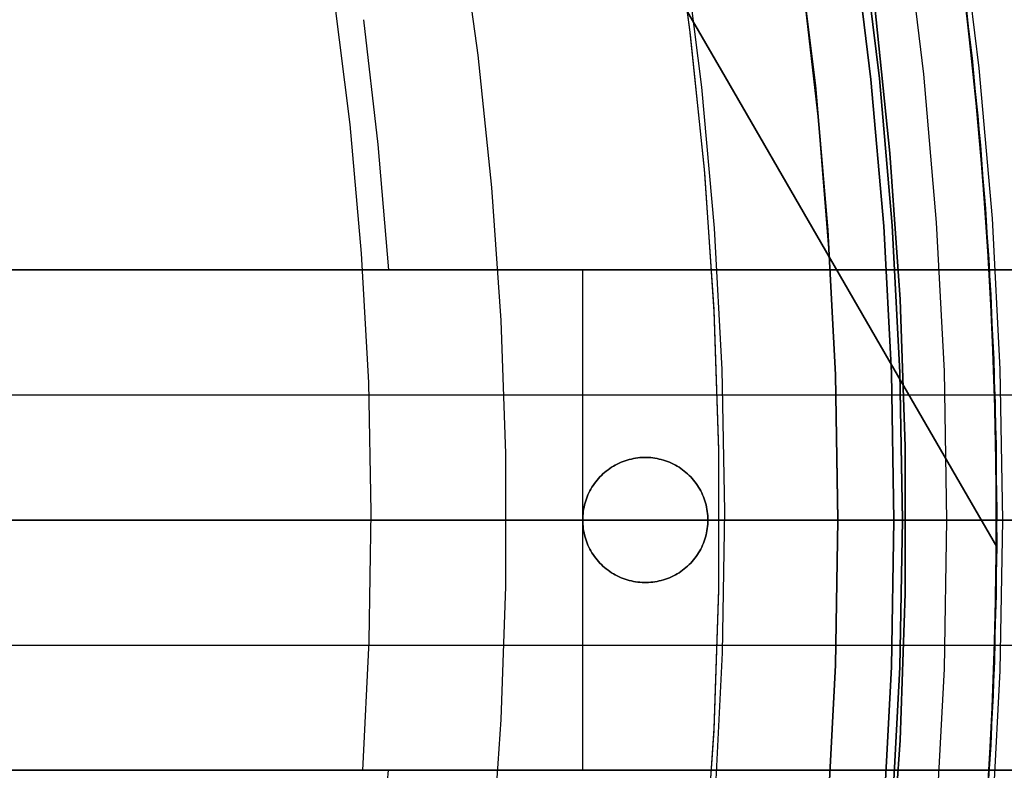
# Model space of a CAD drawing. Header units: millimetres. Extents: x -267 to 897, y -4167 to -3150.
# Tile 134 of 177: x 368 to 383, y -3521 to -3509. Entities that reach past the tile are written whole.
import ezdxf

# ---------------------------------------------------------------- set-up
doc = ezdxf.new("R2010")
doc.units = ezdxf.units.MM
doc.layers.add('1', color=7, linetype='Continuous')
doc.layers.add('BLANCO METALICO', color=7, linetype='Continuous', true_color=0xededed)

msp = doc.modelspace()

# ---------------------------------------------------------------- linework, layer by layer
at = {"layer": '1', "color": 250, "true_color": 0x111111}
for p, q in [((377.947, -3506.835, 81.1), (378.256, -3509.06, 81.1)), ((377.947, -3506.835, 81.1), (378.256, -3509.06, 81.1)), ((377.964, -3506.943, 81.1), (378.266, -3509.144, 81.1)), ((382.885, -3509.681, 51.002), (382.593, -3507.287, 51.002)), ((382.885, -3509.681, 51.002), (382.593, -3507.287, 51.002)), ((381.704, -3507.411, 50.483), (381.992, -3509.774, 50.483)), ((381.704, -3507.411, 50.483), (381.992, -3509.774, 50.483)), ((380.87, -3507.528, 49.019), (381.154, -3509.862, 49.019)), ((381.154, -3509.862, 49.019), (380.87, -3507.528, 49.019)), ((381.004, -3507.509, 65.792), (381.289, -3509.847, 65.792)), ((381.289, -3509.847, 65.792), (381.004, -3507.509, 65.792)), ((381.004, -3507.509, 65.792), (381.289, -3509.847, 65.792)), ((379.985, -3507.651, 48.502), (380.266, -3509.954, 48.502)), ((380.266, -3509.954, 48.502), (379.985, -3507.651, 48.502)), ((379.985, -3507.651, 48.502), (380.266, -3509.954, 48.502)), ((382.905, -3510.912, 67.3), (382.657, -3508.525, 67.3)), ((382.657, -3508.525, 76.8), (382.905, -3510.912, 76.8)), ((382.657, -3508.525, 72.05), (382.905, -3510.912, 72.05)), ((382.657, -3508.525, 76.8), (382.905, -3510.912, 76.8)), ((382.657, -3508.525, 67.3), (382.905, -3510.912, 67.3)), ((381.214, -3508.7, 78.12), (381.457, -3511.037, 78.12)), ((381.457, -3511.037, 76.8), (381.214, -3508.7, 76.8)), ((381.214, -3508.7, 78.12), (381.457, -3511.037, 78.12)), ((381.214, -3508.7, 77.46), (381.457, -3511.037, 77.46)), ((381.457, -3511.037, 76.8), (381.214, -3508.7, 76.8)), ((378.256, -3509.06, 81.1), (378.488, -3511.294, 81.1)), ((378.256, -3509.06, 81.1), (378.488, -3511.294, 81.1)), ((378.266, -3509.144, 81.1), (378.494, -3511.355, 81.1)), ((381.992, -3509.774, 50.483), (382.198, -3512.145, 50.483)), ((381.992, -3509.774, 50.483), (382.198, -3512.145, 50.483)), ((383.094, -3512.083, 51.002), (382.885, -3509.681, 51.002)), ((383.094, -3512.083, 51.002), (382.885, -3509.681, 51.002)), ((380.266, -3509.954, 48.502), (380.466, -3512.266, 48.502)), ((380.466, -3512.266, 48.502), (380.266, -3509.954, 48.502)), ((380.266, -3509.954, 48.502), (380.466, -3512.266, 48.502)), ((381.154, -3509.862, 49.019), (381.358, -3512.204, 49.019)), ((381.358, -3512.204, 49.019), (381.154, -3509.862, 49.019)), ((381.289, -3509.847, 65.792), (381.493, -3512.194, 65.792)), ((381.493, -3512.194, 65.792), (381.289, -3509.847, 65.792)), ((381.289, -3509.847, 65.792), (381.493, -3512.194, 65.792)), ((381.457, -3511.037, 78.12), (381.619, -3513.38, 78.12)), ((381.619, -3513.38, 76.8), (381.457, -3511.037, 76.8)), ((381.457, -3511.037, 78.12), (381.619, -3513.38, 78.12)), ((381.457, -3511.037, 77.46), (381.619, -3513.38, 77.46)), ((381.619, -3513.38, 76.8), (381.457, -3511.037, 76.8)), ((383.071, -3513.305, 67.3), (382.905, -3510.912, 67.3)), ((382.905, -3510.912, 76.8), (383.071, -3513.305, 76.8)), ((382.905, -3510.912, 72.05), (383.071, -3513.305, 72.05)), ((382.905, -3510.912, 76.8), (383.071, -3513.305, 76.8)), ((382.905, -3510.912, 67.3), (383.071, -3513.305, 67.3)), ((378.488, -3511.294, 81.1), (378.643, -3513.535, 81.1)), ((378.488, -3511.294, 81.1), (378.643, -3513.535, 81.1)), ((378.494, -3511.355, 81.1), (378.645, -3513.571, 81.1)), ((382.198, -3512.145, 50.483), (382.322, -3514.523, 50.483)), ((382.198, -3512.145, 50.483), (382.322, -3514.523, 50.483)), ((383.219, -3514.491, 51.002), (383.094, -3512.083, 51.002)), ((383.219, -3514.491, 51.002), (383.094, -3512.083, 51.002)), ((380.466, -3512.266, 48.502), (380.587, -3514.583, 48.502)), ((380.587, -3514.583, 48.502), (380.466, -3512.266, 48.502)), ((380.466, -3512.266, 48.502), (380.587, -3514.583, 48.502)), ((381.358, -3512.204, 49.019), (381.48, -3514.552, 49.019)), ((381.48, -3514.552, 49.019), (381.358, -3512.204, 49.019)), ((381.493, -3512.194, 65.792), (381.615, -3514.547, 65.792)), ((381.615, -3514.547, 65.792), (381.493, -3512.194, 65.792)), ((381.493, -3512.194, 65.792), (381.615, -3514.547, 65.792)), ((381.619, -3513.38, 78.12), (381.7, -3515.728, 78.12)), ((381.7, -3515.728, 76.8), (381.619, -3513.38, 76.8)), ((381.619, -3513.38, 78.12), (381.7, -3515.728, 78.12)), ((381.619, -3513.38, 77.46), (381.7, -3515.728, 77.46)), ((381.7, -3515.728, 76.8), (381.619, -3513.38, 76.8)), ((383.154, -3515.703, 67.3), (383.071, -3513.305, 67.3)), ((383.071, -3513.305, 76.8), (383.154, -3515.703, 76.8)), ((383.071, -3513.305, 72.05), (383.154, -3515.703, 72.05)), ((383.071, -3513.305, 76.8), (383.154, -3515.703, 76.8)), ((383.071, -3513.305, 67.3), (383.154, -3515.703, 67.3)), ((378.643, -3513.535, 81.1), (378.721, -3515.779, 81.1)), ((378.643, -3513.535, 81.1), (378.721, -3515.779, 81.1)), ((378.645, -3513.571, 81.1), (378.721, -3515.792, 81.1)), ((382.322, -3514.523, 50.483), (382.363, -3516.903, 50.483)), ((382.322, -3514.523, 50.483), (382.363, -3516.903, 50.483)), ((383.261, -3516.903, 51.002), (383.219, -3514.491, 51.002)), ((383.261, -3516.903, 51.002), (383.219, -3514.491, 51.002)), ((380.587, -3514.583, 48.502), (380.627, -3516.903, 48.502)), ((380.627, -3516.903, 48.502), (380.587, -3514.583, 48.502)), ((380.587, -3514.583, 48.502), (380.627, -3516.902, 48.502)), ((381.48, -3514.552, 49.019), (381.521, -3516.903, 49.019)), ((381.521, -3516.903, 49.019), (381.48, -3514.552, 49.019)), ((381.615, -3514.547, 65.792), (381.656, -3516.903, 65.792)), ((381.656, -3516.903, 65.792), (381.615, -3514.547, 65.792)), ((381.615, -3514.547, 65.792), (381.656, -3516.902, 65.792)), ((378.721, -3515.779, 81.1), (378.721, -3518.026, 81.1)), ((378.721, -3515.779, 81.1), (378.721, -3518.026, 81.1)), ((381.7, -3515.728, 78.12), (381.7, -3518.077, 78.12)), ((381.7, -3518.077, 76.8), (381.7, -3515.728, 76.8)), ((381.7, -3515.728, 78.12), (381.7, -3518.077, 78.12)), ((381.7, -3515.728, 77.46), (381.7, -3518.077, 77.46)), ((381.7, -3518.077, 76.8), (381.7, -3515.728, 76.8)), ((383.154, -3518.102, 67.3), (383.154, -3515.703, 67.3)), ((383.154, -3515.703, 76.8), (383.154, -3518.102, 76.8)), ((383.154, -3515.703, 72.05), (383.154, -3518.102, 72.05)), ((383.154, -3515.703, 76.8), (383.154, -3518.102, 76.8)), ((383.154, -3515.703, 67.3), (383.154, -3518.102, 67.3)), ((378.721, -3515.792, 81.1), (378.721, -3518.013, 81.1)), ((387.664, -3516.903, 31.002), (313.664, -3516.903, 31.002)), ((380.627, -3516.903, 48.502), (313.664, -3516.903, 48.502)), ((381.656, -3516.903, 65.792), (340.813, -3516.903, 65.792)), ((378.73, -3516.903, 81.1), (366.809, -3516.903, 81.1)), ((378.73, -3516.903, 81.1), (378.832, -3516.903, 81.098)), ((378.832, -3516.903, 81.098), (378.934, -3516.903, 81.093)), ((378.934, -3516.903, 81.093), (379.035, -3516.903, 81.084)), ((379.035, -3516.903, 81.084), (379.136, -3516.903, 81.072)), ((379.136, -3516.903, 81.072), (379.237, -3516.903, 81.057)), ((379.237, -3516.903, 81.057), (379.337, -3516.903, 81.038)), ((379.337, -3516.903, 81.038), (379.436, -3516.903, 81.015)), ((379.436, -3516.903, 81.015), (379.534, -3516.903, 80.99)), ((379.534, -3516.903, 80.99), (379.632, -3516.903, 80.96)), ((379.632, -3516.903, 80.96), (379.728, -3516.903, 80.928)), ((379.728, -3516.903, 80.928), (379.824, -3516.903, 80.892)), ((379.824, -3516.903, 80.892), (379.918, -3516.903, 80.853)), ((379.918, -3516.903, 80.853), (380.01, -3516.903, 80.811)), ((380.01, -3516.903, 80.811), (380.101, -3516.903, 80.766)), ((380.101, -3516.903, 80.766), (380.191, -3516.903, 80.718)), ((380.191, -3516.903, 80.718), (380.279, -3516.903, 80.666)), ((380.279, -3516.903, 80.666), (380.365, -3516.903, 80.612)), ((380.365, -3516.903, 80.612), (380.449, -3516.903, 80.555)), ((380.449, -3516.903, 80.555), (380.531, -3516.903, 80.495)), ((380.531, -3516.903, 80.495), (380.611, -3516.903, 80.432)), ((380.627, -3516.903, 48.502), (380.587, -3519.222, 48.502)), ((380.587, -3519.222, 48.502), (380.627, -3516.903, 48.502)), ((380.627, -3516.903, 48.502), (380.587, -3519.222, 48.502)), ((380.611, -3516.903, 80.432), (380.689, -3516.903, 80.366)), ((380.662, -3516.903, 48.503), (380.627, -3516.903, 48.502)), ((380.697, -3516.903, 48.504), (380.662, -3516.903, 48.503)), ((380.689, -3516.903, 80.366), (380.764, -3516.903, 80.298)), ((380.732, -3516.903, 48.507), (380.697, -3516.903, 48.504)), ((380.766, -3516.903, 48.512), (380.732, -3516.903, 48.507)), ((380.764, -3516.903, 80.298), (380.837, -3516.903, 80.227)), ((380.801, -3516.903, 48.517), (380.766, -3516.903, 48.512)), ((380.835, -3516.903, 48.523), (380.801, -3516.903, 48.517)), ((380.869, -3516.903, 48.531), (380.835, -3516.903, 48.523)), ((380.837, -3516.903, 80.227), (380.908, -3516.903, 80.154)), ((380.903, -3516.903, 48.54), (380.869, -3516.903, 48.531)), ((380.936, -3516.903, 48.55), (380.903, -3516.903, 48.54)), ((380.908, -3516.903, 80.154), (380.976, -3516.903, 80.079)), ((380.969, -3516.903, 48.561), (380.936, -3516.903, 48.55)), ((381.002, -3516.903, 48.573), (380.969, -3516.903, 48.561)), ((380.976, -3516.903, 80.079), (381.042, -3516.903, 80.001)), ((381.034, -3516.903, 48.586), (381.002, -3516.903, 48.573)), ((381.066, -3516.903, 48.6), (381.034, -3516.903, 48.586)), ((381.042, -3516.903, 80.001), (381.105, -3516.903, 79.921)), ((381.097, -3516.903, 48.616), (381.066, -3516.903, 48.6)), ((381.128, -3516.903, 48.632), (381.097, -3516.903, 48.616)), ((381.105, -3516.903, 79.921), (381.165, -3516.903, 79.839)), ((381.158, -3516.903, 48.649), (381.128, -3516.903, 48.632)), ((381.188, -3516.903, 48.668), (381.158, -3516.903, 48.649)), ((381.165, -3516.903, 79.839), (381.222, -3516.903, 79.755)), ((381.217, -3516.903, 48.687), (381.188, -3516.903, 48.668)), ((381.245, -3516.903, 48.708), (381.217, -3516.903, 48.687)), ((381.222, -3516.903, 79.755), (381.276, -3516.903, 79.669)), ((381.273, -3516.903, 48.729), (381.245, -3516.903, 48.708)), ((381.299, -3516.903, 48.751), (381.273, -3516.903, 48.729)), ((381.276, -3516.903, 79.669), (381.328, -3516.903, 79.581)), ((381.325, -3516.903, 48.775), (381.299, -3516.903, 48.751)), ((381.351, -3516.903, 48.799), (381.325, -3516.903, 48.775)), ((381.328, -3516.903, 79.581), (381.376, -3516.903, 79.491)), ((381.375, -3516.903, 48.824), (381.351, -3516.903, 48.799)), ((381.399, -3516.903, 48.849), (381.375, -3516.903, 48.824)), ((381.376, -3516.903, 79.491), (381.421, -3516.903, 79.4)), ((381.421, -3516.903, 48.876), (381.399, -3516.903, 48.849)), ((381.443, -3516.903, 48.903), (381.421, -3516.903, 48.876)), ((381.421, -3516.903, 79.4), (381.463, -3516.903, 79.307)), ((381.464, -3516.903, 48.931), (381.443, -3516.903, 48.903)), ((381.463, -3516.903, 79.307), (381.502, -3516.903, 79.213)), ((381.484, -3516.903, 48.96), (381.464, -3516.903, 48.931)), ((381.521, -3516.903, 49.019), (381.48, -3519.253, 49.019)), ((381.48, -3519.253, 49.019), (381.521, -3516.903, 49.019)), ((381.503, -3516.903, 48.989), (381.484, -3516.903, 48.96)), ((381.502, -3516.903, 79.213), (381.538, -3516.903, 79.118)), ((381.521, -3516.903, 49.019), (381.503, -3516.903, 48.989)), ((381.521, -3516.903, 49.019), (382.363, -3516.903, 50.483)), ((381.538, -3516.903, 79.118), (381.571, -3516.903, 79.022)), ((381.571, -3516.903, 79.022), (381.6, -3516.903, 78.924)), ((381.6, -3516.903, 78.924), (381.625, -3516.903, 78.826)), ((381.656, -3516.903, 65.792), (381.615, -3519.258, 65.792)), ((381.615, -3519.258, 65.792), (381.656, -3516.903, 65.792)), ((381.656, -3516.903, 65.792), (381.615, -3519.258, 65.792)), ((381.625, -3516.903, 78.826), (381.648, -3516.903, 78.727)), ((381.648, -3516.903, 78.727), (381.667, -3516.903, 78.627)), ((381.708, -3516.903, 65.793), (381.656, -3516.903, 65.792)), ((381.667, -3516.903, 78.627), (381.682, -3516.903, 78.526)), ((381.682, -3516.903, 78.526), (381.695, -3516.903, 78.425)), ((381.695, -3516.903, 78.425), (381.703, -3516.903, 78.324)), ((381.703, -3516.903, 78.324), (381.708, -3516.903, 78.222)), ((381.708, -3516.903, 78.222), (381.71, -3516.903, 78.12)), ((381.759, -3516.903, 65.796), (381.708, -3516.903, 65.793)), ((381.71, -3516.903, 78.12), (381.71, -3516.903, 76.8)), ((383.164, -3516.903, 76.8), (381.71, -3516.903, 76.8)), ((381.81, -3516.903, 65.8), (381.759, -3516.903, 65.796)), ((381.862, -3516.903, 65.806), (381.81, -3516.903, 65.8)), ((381.912, -3516.903, 65.814), (381.862, -3516.903, 65.806)), ((381.963, -3516.903, 65.824), (381.912, -3516.903, 65.814)), ((382.013, -3516.903, 65.835), (381.963, -3516.903, 65.824)), ((382.063, -3516.903, 65.848), (382.013, -3516.903, 65.835)), ((382.112, -3516.903, 65.863), (382.063, -3516.903, 65.848)), ((382.161, -3516.903, 65.879), (382.112, -3516.903, 65.863)), ((382.209, -3516.903, 65.897), (382.161, -3516.903, 65.879)), ((382.257, -3516.903, 65.917), (382.209, -3516.903, 65.897)), ((382.304, -3516.903, 65.938), (382.257, -3516.903, 65.917)), ((382.35, -3516.903, 65.961), (382.304, -3516.903, 65.938)), ((382.363, -3516.903, 50.483), (382.322, -3519.282, 50.483)), ((382.363, -3516.903, 50.483), (382.322, -3519.282, 50.483)), ((382.395, -3516.903, 65.986), (382.35, -3516.903, 65.961)), ((382.363, -3516.903, 50.483), (382.381, -3516.903, 50.513)), ((382.381, -3516.903, 50.513), (382.4, -3516.903, 50.543)), ((382.44, -3516.903, 66.012), (382.395, -3516.903, 65.986)), ((382.4, -3516.903, 50.543), (382.42, -3516.903, 50.571)), ((382.42, -3516.903, 50.571), (382.441, -3516.903, 50.599)), ((382.483, -3516.903, 66.039), (382.44, -3516.903, 66.012)), ((382.441, -3516.903, 50.599), (382.463, -3516.903, 50.627)), ((382.463, -3516.903, 50.627), (382.486, -3516.903, 50.653)), ((382.526, -3516.903, 66.068), (382.483, -3516.903, 66.039)), ((382.486, -3516.903, 50.653), (382.509, -3516.903, 50.679)), ((382.509, -3516.903, 50.679), (382.534, -3516.903, 50.704)), ((382.567, -3516.903, 66.099), (382.526, -3516.903, 66.068)), ((382.534, -3516.903, 50.704), (382.559, -3516.903, 50.728)), ((382.559, -3516.903, 50.728), (382.585, -3516.903, 50.752)), ((382.608, -3516.903, 66.13), (382.567, -3516.903, 66.099)), ((382.585, -3516.903, 50.752), (382.612, -3516.903, 50.774)), ((382.647, -3516.903, 66.164), (382.608, -3516.903, 66.13)), ((382.612, -3516.903, 50.774), (382.64, -3516.903, 50.795)), ((382.64, -3516.903, 50.795), (382.668, -3516.903, 50.816)), ((382.685, -3516.903, 66.198), (382.647, -3516.903, 66.164)), ((382.668, -3516.903, 50.816), (382.697, -3516.903, 50.836)), ((382.722, -3516.903, 66.234), (382.685, -3516.903, 66.198)), ((382.697, -3516.903, 50.836), (382.727, -3516.903, 50.854)), ((382.758, -3516.903, 66.271), (382.722, -3516.903, 66.234)), ((382.727, -3516.903, 50.854), (382.757, -3516.903, 50.872)), ((382.757, -3516.903, 50.872), (382.788, -3516.903, 50.888)), ((382.793, -3516.903, 66.309), (382.758, -3516.903, 66.271)), ((382.788, -3516.903, 50.888), (382.82, -3516.903, 50.904)), ((382.826, -3516.903, 66.348), (382.793, -3516.903, 66.309)), ((382.82, -3516.903, 50.904), (382.852, -3516.903, 50.918)), ((382.858, -3516.903, 66.389), (382.826, -3516.903, 66.348)), ((382.852, -3516.903, 50.918), (382.884, -3516.903, 50.931)), ((382.888, -3516.903, 66.43), (382.858, -3516.903, 66.389)), ((382.884, -3516.903, 50.931), (382.917, -3516.903, 50.943)), ((382.917, -3516.903, 66.473), (382.888, -3516.903, 66.43)), ((382.917, -3516.903, 50.943), (382.95, -3516.903, 50.954)), ((382.945, -3516.903, 66.517), (382.917, -3516.903, 66.473)), ((382.971, -3516.903, 66.561), (382.945, -3516.903, 66.517)), ((382.95, -3516.903, 50.954), (382.984, -3516.903, 50.964)), ((382.995, -3516.903, 66.606), (382.971, -3516.903, 66.561)), ((382.984, -3516.903, 50.964), (383.018, -3516.903, 50.973)), ((383.018, -3516.903, 66.652), (382.995, -3516.903, 66.606)), ((383.018, -3516.903, 50.973), (383.052, -3516.903, 50.981)), ((383.039, -3516.903, 66.699), (383.018, -3516.903, 66.652)), ((383.059, -3516.903, 66.747), (383.039, -3516.903, 66.699)), ((383.052, -3516.903, 50.981), (383.086, -3516.903, 50.987)), ((383.077, -3516.903, 66.795), (383.059, -3516.903, 66.747)), ((383.093, -3516.903, 66.844), (383.077, -3516.903, 66.795)), ((383.086, -3516.903, 50.987), (383.121, -3516.903, 50.993)), ((383.108, -3516.903, 66.893), (383.093, -3516.903, 66.844)), ((383.121, -3516.903, 66.943), (383.108, -3516.903, 66.893)), ((383.121, -3516.903, 50.993), (383.156, -3516.903, 50.997)), ((383.133, -3516.903, 66.993), (383.121, -3516.903, 66.943)), ((383.142, -3516.903, 67.044), (383.133, -3516.903, 66.993)), ((383.15, -3516.903, 67.095), (383.142, -3516.903, 67.044)), ((383.156, -3516.903, 67.146), (383.15, -3516.903, 67.095)), ((383.156, -3516.903, 50.997), (383.191, -3516.903, 51)), ((383.161, -3516.903, 67.197), (383.156, -3516.903, 67.146)), ((383.163, -3516.903, 67.248), (383.161, -3516.903, 67.197)), ((383.164, -3516.903, 67.3), (383.163, -3516.903, 67.248)), ((383.164, -3516.903, 76.8), (383.164, -3516.903, 67.3)), ((383.191, -3516.903, 51), (383.226, -3516.903, 51.002)), ((383.219, -3519.314, 51.002), (383.261, -3516.903, 51.002)), ((383.219, -3519.314, 51.002), (383.261, -3516.903, 51.002)), ((383.226, -3516.903, 51.002), (383.261, -3516.903, 51.002)), ((387.652, -3516.903, 51.002), (383.261, -3516.903, 51.002)), ((378.721, -3518.026, 81.1), (378.643, -3520.27, 81.1)), ((378.721, -3518.026, 81.1), (378.643, -3520.27, 81.1)), ((378.721, -3518.013, 81.1), (378.645, -3520.234, 81.1)), ((381.7, -3518.077, 78.12), (381.619, -3520.425, 78.12)), ((381.619, -3520.425, 76.8), (381.7, -3518.077, 76.8)), ((381.7, -3518.077, 78.12), (381.619, -3520.425, 78.12)), ((381.7, -3518.077, 77.46), (381.619, -3520.425, 77.46)), ((381.619, -3520.425, 76.8), (381.7, -3518.077, 76.8)), ((383.071, -3520.5, 67.3), (383.154, -3518.102, 67.3)), ((383.154, -3518.102, 76.8), (383.071, -3520.5, 76.8)), ((383.154, -3518.102, 72.05), (383.071, -3520.5, 72.05)), ((383.154, -3518.102, 76.8), (383.071, -3520.5, 76.8)), ((383.154, -3518.102, 67.3), (383.071, -3520.5, 67.3)), ((380.587, -3519.222, 48.502), (380.466, -3521.539, 48.502)), ((380.466, -3521.539, 48.502), (380.587, -3519.222, 48.502)), ((380.587, -3519.222, 48.502), (380.466, -3521.539, 48.502)), ((381.48, -3519.253, 49.019), (381.358, -3521.601, 49.019)), ((381.358, -3521.601, 49.019), (381.48, -3519.253, 49.019)), ((381.615, -3519.258, 65.792), (381.493, -3521.611, 65.792)), ((381.493, -3521.611, 65.792), (381.615, -3519.258, 65.792)), ((381.615, -3519.258, 65.792), (381.493, -3521.611, 65.792)), ((382.322, -3519.282, 50.483), (382.198, -3521.66, 50.483)), ((382.322, -3519.282, 50.483), (382.198, -3521.66, 50.483)), ((383.094, -3521.722, 51.002), (383.219, -3519.314, 51.002)), ((383.094, -3521.722, 51.002), (383.219, -3519.314, 51.002)), ((378.643, -3520.27, 81.1), (378.488, -3522.511, 81.1)), ((378.643, -3520.27, 81.1), (378.488, -3522.511, 81.1)), ((378.645, -3520.234, 81.1), (378.494, -3522.45, 81.1)), ((381.619, -3520.425, 78.12), (381.457, -3522.768, 78.12)), ((381.457, -3522.768, 76.8), (381.619, -3520.425, 76.8)), ((381.619, -3520.425, 78.12), (381.457, -3522.768, 78.12)), ((381.619, -3520.425, 77.46), (381.457, -3522.768, 77.46)), ((381.457, -3522.768, 76.8), (381.619, -3520.425, 76.8)), ((382.905, -3522.893, 67.3), (383.071, -3520.5, 67.3)), ((383.071, -3520.5, 76.8), (382.905, -3522.893, 76.8)), ((383.071, -3520.5, 72.05), (382.905, -3522.893, 72.05)), ((383.071, -3520.5, 76.8), (382.905, -3522.893, 76.8)), ((383.071, -3520.5, 67.3), (382.905, -3522.893, 67.3))]:
    msp.add_line(p, q, dxfattribs=at)
at = {"layer": '1', "color": 29, "true_color": 0x4d342b}
for p, q in [((382.473, -3507.122, 62.462), (382.771, -3509.519, 62.462)), ((382.771, -3509.519, 62.462), (382.473, -3507.122, 62.462)), ((382.473, -3507.122, 71.512), (382.771, -3509.519, 71.512)), ((377.342, -3507.249, 85.657), (378.825, -3509.818, 84.513)), ((378.825, -3509.818, 84.513), (377.342, -3507.249, 85.657)), ((378.166, -3507.735, 96.062), (378.445, -3509.982, 96.062)), ((378.166, -3507.735, 96.062), (378.445, -3509.982, 96.062)), ((382.862, -3510.439, 79.568), (382.61, -3508.152, 79.568)), ((382.61, -3508.152, 79.568), (382.862, -3510.439, 79.568)), ((382.863, -3510.439, 80.562), (382.611, -3508.152, 80.562)), ((382.611, -3508.152, 80.562), (382.863, -3510.439, 80.562)), ((382.611, -3508.152, 80.065), (382.863, -3510.439, 80.065)), ((380.063, -3508.312, 83.109), (380.31, -3510.501, 83.109)), ((372.572, -3508.53, 90.562), (372.827, -3510.582, 90.562)), ((372.572, -3508.53, 90.562), (372.827, -3510.582, 90.562)), ((382.771, -3509.519, 62.462), (382.986, -3511.925, 62.462)), ((382.986, -3511.925, 62.462), (382.771, -3509.519, 62.462)), ((382.771, -3509.519, 71.512), (382.986, -3511.925, 71.512)), ((378.825, -3509.818, 84.513), (380.29, -3512.357, 83.281)), ((380.29, -3512.357, 83.281), (378.825, -3509.818, 84.513)), ((378.445, -3509.982, 96.062), (378.647, -3512.237, 96.062)), ((378.445, -3509.982, 96.062), (378.647, -3512.237, 96.062)), ((372.827, -3510.582, 90.562), (373.011, -3512.642, 90.562)), ((372.827, -3510.582, 90.562), (373.011, -3512.642, 90.562)), ((380.31, -3510.501, 83.109), (380.485, -3512.698, 83.109)), ((383.038, -3512.734, 79.568), (382.862, -3510.439, 79.568)), ((382.862, -3510.439, 79.568), (383.038, -3512.734, 79.568)), ((383.039, -3512.734, 80.562), (382.863, -3510.439, 80.562)), ((382.863, -3510.439, 80.562), (383.039, -3512.734, 80.562)), ((382.863, -3510.439, 80.065), (383.039, -3512.734, 80.065)), ((382.986, -3511.925, 62.462), (383.117, -3514.337, 62.462)), ((383.117, -3514.337, 62.462), (382.986, -3511.925, 62.462)), ((382.986, -3511.925, 71.512), (383.117, -3514.337, 71.512)), ((378.647, -3512.237, 96.062), (378.77, -3514.498, 96.062)), ((378.647, -3512.237, 96.062), (378.77, -3514.498, 96.062)), ((380.29, -3512.357, 83.281), (381.736, -3514.863, 81.964)), ((381.736, -3514.863, 81.964), (380.29, -3512.357, 83.281)), ((373.011, -3512.642, 90.562), (373.124, -3514.706, 90.562)), ((373.011, -3512.642, 90.562), (373.124, -3514.706, 90.562)), ((383.139, -3515.033, 79.568), (383.038, -3512.734, 79.568)), ((383.038, -3512.734, 79.568), (383.139, -3515.033, 79.568)), ((383.139, -3515.033, 80.562), (383.039, -3512.734, 80.562)), ((383.039, -3512.734, 80.562), (383.139, -3515.033, 80.562)), ((383.039, -3512.734, 80.065), (383.139, -3515.033, 80.065)), ((383.117, -3514.337, 62.462), (383.164, -3516.753, 62.462)), ((383.164, -3516.753, 62.462), (383.117, -3514.337, 62.462)), ((383.117, -3514.337, 71.512), (383.164, -3516.753, 71.512)), ((378.77, -3514.498, 96.062), (378.814, -3516.762, 96.062)), ((378.77, -3514.498, 96.062), (378.814, -3516.762, 96.062)), ((373.124, -3514.706, 90.562), (373.164, -3516.774, 90.562)), ((373.124, -3514.706, 90.562), (373.164, -3516.774, 90.562)), ((381.736, -3514.863, 81.964), (383.163, -3517.334, 80.562)), ((383.163, -3517.334, 80.562), (381.736, -3514.863, 81.964)), ((383.163, -3517.334, 80.562), (383.139, -3515.033, 80.562)), ((383.139, -3515.033, 80.562), (383.163, -3517.334, 80.562)), ((383.163, -3517.334, 79.568), (383.139, -3515.033, 79.568)), ((383.139, -3515.033, 80.065), (383.163, -3517.334, 80.065)), ((383.139, -3515.033, 79.568), (383.163, -3517.334, 79.568)), ((373.164, -3516.774, 90.562), (373.132, -3518.842, 90.562)), ((373.164, -3516.774, 90.562), (373.132, -3518.842, 90.562)), ((378.814, -3516.762, 96.062), (378.779, -3519.026, 96.062)), ((378.814, -3516.762, 96.062), (378.779, -3519.026, 96.062)), ((383.164, -3516.753, 62.462), (383.127, -3519.168, 62.462)), ((383.127, -3519.168, 62.462), (383.164, -3516.753, 62.462)), ((383.164, -3516.753, 71.512), (383.127, -3519.168, 71.512)), ((383.107, -3519.71, 80.562), (383.163, -3517.334, 80.562)), ((383.163, -3517.334, 80.562), (383.107, -3519.71, 80.562)), ((383.163, -3517.218, 79.568), (383.163, -3517.218, 62.462)), ((383.163, -3517.334, 80.562), (383.163, -3517.334, 79.568)), ((383.163, -3517.334, 79.568), (383.163, -3517.334, 80.562)), ((373.132, -3518.842, 90.562), (373.029, -3520.907, 90.562)), ((373.132, -3518.842, 90.562), (373.029, -3520.907, 90.562)), ((378.779, -3519.026, 96.062), (378.666, -3521.288, 96.062)), ((378.779, -3519.026, 96.062), (378.666, -3521.288, 96.062)), ((383.127, -3519.168, 62.462), (383.006, -3521.58, 62.462)), ((383.006, -3521.58, 62.462), (383.127, -3519.168, 62.462)), ((383.127, -3519.168, 71.512), (383.006, -3521.58, 71.512)), ((382.971, -3522.083, 80.562), (383.107, -3519.71, 80.562)), ((383.107, -3519.71, 80.562), (382.971, -3522.083, 80.562))]:
    msp.add_line(p, q, dxfattribs=at)
at = {"layer": '1', "color": 7, "true_color": 0xffffff}
for p, q in [((374.878, -3509.47, 6.376), (374.585, -3507.361, 6.376)), ((374.878, -3509.47, 6.376), (374.585, -3507.361, 6.376)), ((375.098, -3511.587, 6.376), (374.878, -3509.47, 6.376)), ((375.098, -3511.587, 6.376), (374.878, -3509.47, 6.376)), ((375.245, -3513.711, 6.376), (375.098, -3511.587, 6.376)), ((375.245, -3513.711, 6.376), (375.098, -3511.587, 6.376)), ((375.318, -3515.838, 6.376), (375.245, -3513.711, 6.376)), ((375.318, -3515.838, 6.376), (375.245, -3513.711, 6.376)), ((375.318, -3517.967, 6.376), (375.318, -3515.838, 6.376)), ((375.318, -3517.967, 6.376), (375.318, -3515.838, 6.376)), ((384.858, -3516.903, 31.002), (313.664, -3516.903, 31.002)), ((369.012, -3516.903, 3.545), (367.376, -3516.903, 2.977)), ((370.627, -3516.903, 4.17), (369.012, -3516.903, 3.545)), ((372.219, -3516.903, 4.851), (370.627, -3516.903, 4.17)), ((373.786, -3516.903, 5.586), (372.219, -3516.903, 4.851)), ((375.327, -3516.903, 6.376), (373.786, -3516.903, 5.586)), ((376.006, -3516.903, 6.706), (375.327, -3516.903, 6.376)), ((376.673, -3516.903, 7.06), (376.006, -3516.903, 6.706)), ((377.326, -3516.903, 7.436), (376.673, -3516.903, 7.06)), ((377.967, -3516.903, 7.835), (377.326, -3516.903, 7.436)), ((378.593, -3516.903, 8.256), (377.967, -3516.903, 7.835)), ((379.204, -3516.903, 8.699), (378.593, -3516.903, 8.256)), ((379.8, -3516.903, 9.163), (379.204, -3516.903, 8.699)), ((380.379, -3516.903, 9.647), (379.8, -3516.903, 9.163)), ((380.941, -3516.903, 10.151), (380.379, -3516.903, 9.647)), ((381.484, -3516.903, 10.674), (380.941, -3516.903, 10.151)), ((382.01, -3516.903, 11.215), (381.484, -3516.903, 10.674)), ((382.516, -3516.903, 11.775), (382.01, -3516.903, 11.215)), ((383.002, -3516.903, 12.352), (382.516, -3516.903, 11.775)), ((383.468, -3516.903, 12.946), (383.002, -3516.903, 12.352)), ((375.245, -3520.094, 6.376), (375.318, -3517.967, 6.376)), ((375.245, -3520.094, 6.376), (375.318, -3517.967, 6.376)), ((375.098, -3522.218, 6.376), (375.245, -3520.094, 6.376)), ((375.098, -3522.218, 6.376), (375.245, -3520.094, 6.376))]:
    msp.add_line(p, q, dxfattribs=at)
at = {"layer": 'BLANCO METALICO'}
for p, q in [((373.044, -3508.905, 259.532), (373.278, -3510.902, 259.532)), ((373.278, -3510.902, 259.532), (373.446, -3512.905, 259.532)), ((364.549, -3512.903, 262.032), (388.549, -3512.903, 262.032)), ((385.101, -3512.903, 259.532), (364.549, -3512.903, 259.532)), ((364.549, -3512.903, 260.782), (388.549, -3512.903, 260.782)), ((376.549, -3512.903, 259.532), (376.549, -3512.903, 262.032)), ((376.549, -3516.903, 262.032), (376.549, -3512.903, 262.032)), ((366.786, -3514.903, 262.032), (388.549, -3514.903, 262.032)), ((377.293, -3515.936, 262.032), (377.259, -3515.945, 262.032)), ((377.259, -3515.945, 256.532), (377.293, -3515.936, 256.532)), ((377.326, -3515.928, 262.032), (377.293, -3515.936, 262.032)), ((377.293, -3515.936, 256.532), (377.326, -3515.928, 256.532)), ((377.36, -3515.92, 262.032), (377.326, -3515.928, 262.032)), ((377.326, -3515.928, 256.532), (377.36, -3515.92, 256.532)), ((377.394, -3515.915, 262.032), (377.36, -3515.92, 262.032)), ((377.36, -3515.92, 256.532), (377.394, -3515.915, 256.532)), ((377.428, -3515.91, 262.032), (377.394, -3515.915, 262.032)), ((377.394, -3515.915, 256.532), (377.428, -3515.91, 256.532)), ((377.462, -3515.906, 262.032), (377.428, -3515.91, 262.032)), ((377.428, -3515.91, 256.532), (377.462, -3515.906, 256.532)), ((377.497, -3515.904, 262.032), (377.462, -3515.906, 262.032)), ((377.462, -3515.906, 256.532), (377.497, -3515.904, 256.532)), ((377.531, -3515.903, 262.032), (377.497, -3515.904, 262.032)), ((377.497, -3515.904, 256.532), (377.531, -3515.903, 256.532)), ((377.566, -3515.903, 262.032), (377.531, -3515.903, 262.032)), ((377.531, -3515.903, 256.532), (377.566, -3515.903, 256.532)), ((377.549, -3515.903, 256.532), (377.549, -3515.903, 262.032)), ((377.6, -3515.904, 262.032), (377.566, -3515.903, 262.032)), ((377.566, -3515.903, 256.532), (377.6, -3515.904, 256.532)), ((377.635, -3515.906, 262.032), (377.6, -3515.904, 262.032)), ((377.6, -3515.904, 256.532), (377.635, -3515.906, 256.532)), ((377.669, -3515.91, 262.032), (377.635, -3515.906, 262.032)), ((377.635, -3515.906, 256.532), (377.669, -3515.91, 256.532)), ((377.703, -3515.915, 262.032), (377.669, -3515.91, 262.032)), ((377.669, -3515.91, 256.532), (377.703, -3515.915, 256.532)), ((377.737, -3515.92, 262.032), (377.703, -3515.915, 262.032)), ((377.703, -3515.915, 256.532), (377.737, -3515.92, 256.532)), ((377.771, -3515.928, 262.032), (377.737, -3515.92, 262.032)), ((377.737, -3515.92, 256.532), (377.771, -3515.928, 256.532)), ((377.805, -3515.936, 262.032), (377.771, -3515.928, 262.032)), ((377.771, -3515.928, 256.532), (377.805, -3515.936, 256.532)), ((377.838, -3515.945, 262.032), (377.805, -3515.936, 262.032)), ((377.805, -3515.936, 256.532), (377.838, -3515.945, 256.532)), ((376.981, -3516.08, 262.032), (376.953, -3516.1, 262.032)), ((376.953, -3516.1, 256.532), (376.981, -3516.08, 256.532)), ((377.009, -3516.06, 262.032), (376.981, -3516.08, 262.032)), ((376.981, -3516.08, 256.532), (377.009, -3516.06, 256.532)), ((377.039, -3516.042, 262.032), (377.009, -3516.06, 262.032)), ((377.009, -3516.06, 256.532), (377.039, -3516.042, 256.532)), ((377.069, -3516.025, 262.032), (377.039, -3516.042, 262.032)), ((377.039, -3516.042, 256.532), (377.069, -3516.025, 256.532)), ((377.099, -3516.009, 262.032), (377.069, -3516.025, 262.032)), ((377.069, -3516.025, 256.532), (377.099, -3516.009, 256.532)), ((377.13, -3515.994, 262.032), (377.099, -3516.009, 262.032)), ((377.099, -3516.009, 256.532), (377.13, -3515.994, 256.532)), ((377.162, -3515.98, 262.032), (377.13, -3515.994, 262.032)), ((377.13, -3515.994, 256.532), (377.162, -3515.98, 256.532)), ((377.194, -3515.968, 262.032), (377.162, -3515.98, 262.032)), ((377.162, -3515.98, 256.532), (377.194, -3515.968, 256.532)), ((377.227, -3515.956, 262.032), (377.194, -3515.968, 262.032)), ((377.194, -3515.968, 256.532), (377.227, -3515.956, 256.532)), ((377.259, -3515.945, 262.032), (377.227, -3515.956, 262.032)), ((377.227, -3515.956, 256.532), (377.259, -3515.945, 256.532)), ((377.871, -3515.956, 262.032), (377.838, -3515.945, 262.032)), ((377.838, -3515.945, 256.532), (377.871, -3515.956, 256.532)), ((377.903, -3515.968, 262.032), (377.871, -3515.956, 262.032)), ((377.871, -3515.956, 256.532), (377.903, -3515.968, 256.532)), ((377.935, -3515.98, 262.032), (377.903, -3515.968, 262.032)), ((377.903, -3515.968, 256.532), (377.935, -3515.98, 256.532)), ((377.967, -3515.994, 262.032), (377.935, -3515.98, 262.032)), ((377.935, -3515.98, 256.532), (377.967, -3515.994, 256.532)), ((377.998, -3516.009, 262.032), (377.967, -3515.994, 262.032)), ((377.967, -3515.994, 256.532), (377.998, -3516.009, 256.532)), ((378.029, -3516.025, 262.032), (377.998, -3516.009, 262.032)), ((377.998, -3516.009, 256.532), (378.029, -3516.025, 256.532)), ((378.059, -3516.042, 262.032), (378.029, -3516.025, 262.032)), ((378.029, -3516.025, 256.532), (378.059, -3516.042, 256.532)), ((378.088, -3516.06, 262.032), (378.059, -3516.042, 262.032)), ((378.059, -3516.042, 256.532), (378.088, -3516.06, 256.532)), ((378.117, -3516.08, 262.032), (378.088, -3516.06, 262.032)), ((378.088, -3516.06, 256.532), (378.117, -3516.08, 256.532)), ((378.145, -3516.1, 262.032), (378.117, -3516.08, 262.032)), ((378.117, -3516.08, 256.532), (378.145, -3516.1, 256.532)), ((376.8, -3516.239, 262.032), (376.778, -3516.266, 262.032)), ((376.778, -3516.266, 256.532), (376.8, -3516.239, 256.532)), ((376.824, -3516.214, 262.032), (376.8, -3516.239, 262.032)), ((376.8, -3516.239, 256.532), (376.824, -3516.214, 256.532)), ((376.848, -3516.189, 262.032), (376.824, -3516.214, 262.032)), ((376.824, -3516.214, 256.532), (376.848, -3516.189, 256.532)), ((376.873, -3516.166, 262.032), (376.848, -3516.189, 262.032)), ((376.848, -3516.189, 256.532), (376.873, -3516.166, 256.532)), ((376.899, -3516.143, 262.032), (376.873, -3516.166, 262.032)), ((376.873, -3516.166, 256.532), (376.899, -3516.143, 256.532)), ((376.925, -3516.121, 262.032), (376.899, -3516.143, 262.032)), ((376.899, -3516.143, 256.532), (376.925, -3516.121, 256.532)), ((376.953, -3516.1, 262.032), (376.925, -3516.121, 262.032)), ((376.925, -3516.121, 256.532), (376.953, -3516.1, 256.532)), ((378.172, -3516.121, 262.032), (378.145, -3516.1, 262.032)), ((378.145, -3516.1, 256.532), (378.172, -3516.121, 256.532)), ((378.199, -3516.143, 262.032), (378.172, -3516.121, 262.032)), ((378.172, -3516.121, 256.532), (378.199, -3516.143, 256.532)), ((378.225, -3516.166, 262.032), (378.199, -3516.143, 262.032)), ((378.199, -3516.143, 256.532), (378.225, -3516.166, 256.532)), ((378.25, -3516.189, 262.032), (378.225, -3516.166, 262.032)), ((378.225, -3516.166, 256.532), (378.25, -3516.189, 256.532)), ((378.274, -3516.214, 262.032), (378.25, -3516.189, 262.032)), ((378.25, -3516.189, 256.532), (378.274, -3516.214, 256.532)), ((378.297, -3516.239, 262.032), (378.274, -3516.214, 262.032)), ((378.274, -3516.214, 256.532), (378.297, -3516.239, 256.532)), ((378.32, -3516.266, 262.032), (378.297, -3516.239, 262.032)), ((378.297, -3516.239, 256.532), (378.32, -3516.266, 256.532)), ((376.68, -3516.408, 262.032), (376.663, -3516.438, 262.032)), ((376.663, -3516.438, 256.532), (376.68, -3516.408, 256.532)), ((376.697, -3516.378, 262.032), (376.68, -3516.408, 262.032)), ((376.68, -3516.408, 256.532), (376.697, -3516.378, 256.532)), ((376.716, -3516.349, 262.032), (376.697, -3516.378, 262.032)), ((376.697, -3516.378, 256.532), (376.716, -3516.349, 256.532)), ((376.736, -3516.32, 262.032), (376.716, -3516.349, 262.032)), ((376.716, -3516.349, 256.532), (376.736, -3516.32, 256.532)), ((376.756, -3516.293, 262.032), (376.736, -3516.32, 262.032)), ((376.736, -3516.32, 256.532), (376.756, -3516.293, 256.532)), ((376.778, -3516.266, 262.032), (376.756, -3516.293, 262.032)), ((376.756, -3516.293, 256.532), (376.778, -3516.266, 256.532)), ((378.341, -3516.293, 262.032), (378.32, -3516.266, 262.032)), ((378.32, -3516.266, 256.532), (378.341, -3516.293, 256.532)), ((378.362, -3516.32, 262.032), (378.341, -3516.293, 262.032)), ((378.341, -3516.293, 256.532), (378.362, -3516.32, 256.532)), ((378.381, -3516.349, 262.032), (378.362, -3516.32, 262.032)), ((378.362, -3516.32, 256.532), (378.381, -3516.349, 256.532)), ((378.4, -3516.378, 262.032), (378.381, -3516.349, 262.032)), ((378.381, -3516.349, 256.532), (378.4, -3516.378, 256.532)), ((378.418, -3516.408, 262.032), (378.4, -3516.378, 262.032)), ((378.4, -3516.378, 256.532), (378.418, -3516.408, 256.532)), ((378.434, -3516.438, 262.032), (378.418, -3516.408, 262.032)), ((378.418, -3516.408, 256.532), (378.434, -3516.438, 256.532)), ((376.608, -3516.564, 262.032), (376.597, -3516.597, 262.032)), ((376.597, -3516.597, 256.532), (376.608, -3516.564, 256.532)), ((376.62, -3516.532, 262.032), (376.608, -3516.564, 262.032)), ((376.608, -3516.564, 256.532), (376.62, -3516.532, 256.532)), ((376.633, -3516.5, 262.032), (376.62, -3516.532, 262.032)), ((376.62, -3516.532, 256.532), (376.633, -3516.5, 256.532)), ((376.648, -3516.469, 262.032), (376.633, -3516.5, 262.032)), ((376.633, -3516.5, 256.532), (376.648, -3516.469, 256.532)), ((376.663, -3516.438, 262.032), (376.648, -3516.469, 262.032)), ((376.648, -3516.469, 256.532), (376.663, -3516.438, 256.532)), ((378.45, -3516.469, 262.032), (378.434, -3516.438, 262.032)), ((378.434, -3516.438, 256.532), (378.45, -3516.469, 256.532)), ((378.464, -3516.5, 262.032), (378.45, -3516.469, 262.032)), ((378.45, -3516.469, 256.532), (378.464, -3516.5, 256.532)), ((378.477, -3516.532, 262.032), (378.464, -3516.5, 262.032)), ((378.464, -3516.5, 256.532), (378.477, -3516.532, 256.532)), ((378.49, -3516.564, 262.032), (378.477, -3516.532, 262.032)), ((378.477, -3516.532, 256.532), (378.49, -3516.564, 256.532)), ((378.501, -3516.597, 262.032), (378.49, -3516.564, 262.032)), ((378.49, -3516.564, 256.532), (378.501, -3516.597, 256.532)), ((376.57, -3516.697, 262.032), (376.564, -3516.731, 262.032)), ((376.564, -3516.731, 256.532), (376.57, -3516.697, 256.532)), ((376.578, -3516.663, 262.032), (376.57, -3516.697, 262.032)), ((376.57, -3516.697, 256.532), (376.578, -3516.663, 256.532)), ((376.587, -3516.63, 262.032), (376.578, -3516.663, 262.032)), ((376.578, -3516.663, 256.532), (376.587, -3516.63, 256.532)), ((376.597, -3516.597, 262.032), (376.587, -3516.63, 262.032)), ((376.587, -3516.63, 256.532), (376.597, -3516.597, 256.532)), ((378.511, -3516.63, 262.032), (378.501, -3516.597, 262.032)), ((378.501, -3516.597, 256.532), (378.511, -3516.63, 256.532)), ((378.52, -3516.663, 262.032), (378.511, -3516.63, 262.032)), ((378.511, -3516.63, 256.532), (378.52, -3516.663, 256.532)), ((378.527, -3516.697, 262.032), (378.52, -3516.663, 262.032)), ((378.52, -3516.663, 256.532), (378.527, -3516.697, 256.532)), ((378.534, -3516.731, 262.032), (378.527, -3516.697, 262.032)), ((378.527, -3516.697, 256.532), (378.534, -3516.731, 256.532)), ((376.551, -3516.834, 262.032), (376.549, -3516.868, 262.032)), ((376.549, -3516.868, 256.532), (376.551, -3516.834, 256.532)), ((376.549, -3516.868, 262.032), (376.549, -3516.903, 262.032)), ((376.549, -3516.903, 256.532), (376.549, -3516.868, 256.532)), ((376.554, -3516.799, 262.032), (376.551, -3516.834, 262.032)), ((376.551, -3516.834, 256.532), (376.554, -3516.799, 256.532)), ((376.558, -3516.765, 262.032), (376.554, -3516.799, 262.032)), ((376.554, -3516.799, 256.532), (376.558, -3516.765, 256.532)), ((376.564, -3516.731, 262.032), (376.558, -3516.765, 262.032)), ((376.558, -3516.765, 256.532), (376.564, -3516.731, 256.532)), ((378.539, -3516.765, 262.032), (378.534, -3516.731, 262.032)), ((378.534, -3516.731, 256.532), (378.539, -3516.765, 256.532)), ((378.543, -3516.799, 262.032), (378.539, -3516.765, 262.032)), ((378.539, -3516.765, 256.532), (378.543, -3516.799, 256.532)), ((378.546, -3516.834, 262.032), (378.543, -3516.799, 262.032)), ((378.543, -3516.799, 256.532), (378.546, -3516.834, 256.532)), ((378.548, -3516.868, 262.032), (378.546, -3516.834, 262.032)), ((378.546, -3516.834, 256.532), (378.548, -3516.868, 256.532)), ((378.549, -3516.903, 262.032), (378.548, -3516.868, 262.032)), ((378.548, -3516.868, 256.532), (378.549, -3516.903, 256.532)), ((338.664, -3516.903, 239.916), (411.864, -3516.903, 239.916)), ((411.864, -3516.903, 239.116), (339.164, -3516.903, 239.116)), ((367.049, -3516.903, 256.532), (376.549, -3516.903, 256.532)), ((376.549, -3516.903, 262.032), (367.55, -3516.903, 262.032)), ((376.549, -3516.903, 256.532), (376.549, -3516.903, 262.032)), ((376.549, -3516.903, 262.032), (376.549, -3516.937, 262.032)), ((376.549, -3516.937, 256.532), (376.549, -3516.903, 256.532)), ((376.549, -3520.903, 262.032), (376.549, -3516.903, 262.032)), ((376.549, -3516.937, 262.032), (376.551, -3516.972, 262.032)), ((376.551, -3516.972, 256.532), (376.549, -3516.937, 256.532)), ((376.551, -3516.972, 262.032), (376.554, -3517.006, 262.032)), ((376.554, -3517.006, 256.532), (376.551, -3516.972, 256.532)), ((376.554, -3517.006, 262.032), (376.558, -3517.04, 262.032)), ((376.558, -3517.04, 256.532), (376.554, -3517.006, 256.532)), ((376.558, -3517.04, 262.032), (376.564, -3517.074, 262.032)), ((376.564, -3517.074, 256.532), (376.558, -3517.04, 256.532)), ((378.534, -3517.074, 262.032), (378.539, -3517.04, 262.032)), ((378.539, -3517.04, 256.532), (378.534, -3517.074, 256.532)), ((378.539, -3517.04, 262.032), (378.543, -3517.006, 262.032)), ((378.543, -3517.006, 256.532), (378.539, -3517.04, 256.532)), ((378.543, -3517.006, 262.032), (378.546, -3516.972, 262.032)), ((378.546, -3516.972, 256.532), (378.543, -3517.006, 256.532)), ((378.546, -3516.972, 262.032), (378.548, -3516.937, 262.032)), ((378.548, -3516.937, 256.532), (378.546, -3516.972, 256.532)), ((378.548, -3516.937, 262.032), (378.549, -3516.903, 262.032)), ((378.549, -3516.903, 256.532), (378.548, -3516.937, 256.532)), ((378.549, -3516.903, 256.532), (378.549, -3516.903, 262.032)), ((384.549, -3516.903, 262.032), (378.549, -3516.903, 262.032)), ((378.549, -3516.903, 256.532), (384.549, -3516.903, 256.532)), ((376.564, -3517.074, 262.032), (376.57, -3517.108, 262.032)), ((376.57, -3517.108, 256.532), (376.564, -3517.074, 256.532)), ((376.57, -3517.108, 262.032), (376.578, -3517.142, 262.032)), ((376.578, -3517.142, 256.532), (376.57, -3517.108, 256.532)), ((376.578, -3517.142, 262.032), (376.587, -3517.175, 262.032)), ((376.587, -3517.175, 256.532), (376.578, -3517.142, 256.532)), ((376.587, -3517.175, 262.032), (376.597, -3517.208, 262.032)), ((376.597, -3517.208, 256.532), (376.587, -3517.175, 256.532)), ((378.501, -3517.208, 262.032), (378.511, -3517.175, 262.032)), ((378.511, -3517.175, 256.532), (378.501, -3517.208, 256.532)), ((378.511, -3517.175, 262.032), (378.52, -3517.142, 262.032)), ((378.52, -3517.142, 256.532), (378.511, -3517.175, 256.532)), ((378.52, -3517.142, 262.032), (378.527, -3517.108, 262.032)), ((378.527, -3517.108, 256.532), (378.52, -3517.142, 256.532)), ((378.527, -3517.108, 262.032), (378.534, -3517.074, 262.032)), ((378.534, -3517.074, 256.532), (378.527, -3517.108, 256.532)), ((376.597, -3517.208, 262.032), (376.608, -3517.241, 262.032)), ((376.608, -3517.241, 256.532), (376.597, -3517.208, 256.532)), ((376.608, -3517.241, 262.032), (376.62, -3517.273, 262.032)), ((376.62, -3517.273, 256.532), (376.608, -3517.241, 256.532)), ((376.62, -3517.273, 262.032), (376.633, -3517.305, 262.032)), ((376.633, -3517.305, 256.532), (376.62, -3517.273, 256.532)), ((376.633, -3517.305, 262.032), (376.648, -3517.336, 262.032)), ((376.648, -3517.336, 256.532), (376.633, -3517.305, 256.532)), ((376.648, -3517.336, 262.032), (376.663, -3517.367, 262.032)), ((376.663, -3517.367, 256.532), (376.648, -3517.336, 256.532)), ((378.434, -3517.367, 262.032), (378.45, -3517.336, 262.032)), ((378.45, -3517.336, 256.532), (378.434, -3517.367, 256.532)), ((378.45, -3517.336, 262.032), (378.464, -3517.305, 262.032)), ((378.464, -3517.305, 256.532), (378.45, -3517.336, 256.532)), ((378.464, -3517.305, 262.032), (378.477, -3517.273, 262.032)), ((378.477, -3517.273, 256.532), (378.464, -3517.305, 256.532)), ((378.477, -3517.273, 262.032), (378.49, -3517.241, 262.032)), ((378.49, -3517.241, 256.532), (378.477, -3517.273, 256.532)), ((378.49, -3517.241, 262.032), (378.501, -3517.208, 262.032)), ((378.501, -3517.208, 256.532), (378.49, -3517.241, 256.532)), ((376.663, -3517.367, 262.032), (376.68, -3517.398, 262.032)), ((376.68, -3517.398, 256.532), (376.663, -3517.367, 256.532)), ((376.68, -3517.398, 262.032), (376.697, -3517.427, 262.032)), ((376.697, -3517.427, 256.532), (376.68, -3517.398, 256.532)), ((376.697, -3517.427, 262.032), (376.716, -3517.456, 262.032)), ((376.716, -3517.456, 256.532), (376.697, -3517.427, 256.532)), ((376.716, -3517.456, 262.032), (376.736, -3517.485, 262.032)), ((376.736, -3517.485, 256.532), (376.716, -3517.456, 256.532)), ((376.736, -3517.485, 262.032), (376.756, -3517.512, 262.032)), ((376.756, -3517.512, 256.532), (376.736, -3517.485, 256.532)), ((376.756, -3517.512, 262.032), (376.778, -3517.539, 262.032)), ((376.778, -3517.539, 256.532), (376.756, -3517.512, 256.532)), ((378.32, -3517.539, 262.032), (378.341, -3517.512, 262.032)), ((378.341, -3517.512, 256.532), (378.32, -3517.539, 256.532)), ((378.341, -3517.512, 262.032), (378.362, -3517.485, 262.032)), ((378.362, -3517.485, 256.532), (378.341, -3517.512, 256.532)), ((378.362, -3517.485, 262.032), (378.381, -3517.456, 262.032)), ((378.381, -3517.456, 256.532), (378.362, -3517.485, 256.532)), ((378.381, -3517.456, 262.032), (378.4, -3517.427, 262.032)), ((378.4, -3517.427, 256.532), (378.381, -3517.456, 256.532)), ((378.4, -3517.427, 262.032), (378.418, -3517.398, 262.032)), ((378.418, -3517.398, 256.532), (378.4, -3517.427, 256.532)), ((378.418, -3517.398, 262.032), (378.434, -3517.367, 262.032)), ((378.434, -3517.367, 256.532), (378.418, -3517.398, 256.532)), ((376.778, -3517.539, 262.032), (376.8, -3517.566, 262.032)), ((376.8, -3517.566, 256.532), (376.778, -3517.539, 256.532)), ((376.8, -3517.566, 262.032), (376.824, -3517.591, 262.032)), ((376.824, -3517.591, 256.532), (376.8, -3517.566, 256.532)), ((376.824, -3517.591, 262.032), (376.848, -3517.616, 262.032)), ((376.848, -3517.616, 256.532), (376.824, -3517.591, 256.532)), ((376.848, -3517.616, 262.032), (376.873, -3517.639, 262.032)), ((376.873, -3517.639, 256.532), (376.848, -3517.616, 256.532)), ((376.873, -3517.639, 262.032), (376.899, -3517.662, 262.032)), ((376.899, -3517.662, 256.532), (376.873, -3517.639, 256.532)), ((376.899, -3517.662, 262.032), (376.925, -3517.684, 262.032)), ((376.925, -3517.684, 256.532), (376.899, -3517.662, 256.532)), ((378.172, -3517.684, 262.032), (378.199, -3517.662, 262.032)), ((378.199, -3517.662, 256.532), (378.172, -3517.684, 256.532)), ((378.199, -3517.662, 262.032), (378.225, -3517.639, 262.032)), ((378.225, -3517.639, 256.532), (378.199, -3517.662, 256.532)), ((378.225, -3517.639, 262.032), (378.25, -3517.616, 262.032)), ((378.25, -3517.616, 256.532), (378.225, -3517.639, 256.532)), ((378.25, -3517.616, 262.032), (378.274, -3517.591, 262.032)), ((378.274, -3517.591, 256.532), (378.25, -3517.616, 256.532)), ((378.274, -3517.591, 262.032), (378.297, -3517.566, 262.032)), ((378.297, -3517.566, 256.532), (378.274, -3517.591, 256.532)), ((378.297, -3517.566, 262.032), (378.32, -3517.539, 262.032)), ((378.32, -3517.539, 256.532), (378.297, -3517.566, 256.532)), ((376.925, -3517.684, 262.032), (376.953, -3517.705, 262.032)), ((376.953, -3517.705, 256.532), (376.925, -3517.684, 256.532)), ((376.953, -3517.705, 262.032), (376.981, -3517.726, 262.032)), ((376.981, -3517.726, 256.532), (376.953, -3517.705, 256.532)), ((376.981, -3517.726, 262.032), (377.009, -3517.745, 262.032)), ((377.009, -3517.745, 256.532), (376.981, -3517.726, 256.532)), ((377.009, -3517.745, 262.032), (377.039, -3517.763, 262.032)), ((377.039, -3517.763, 256.532), (377.009, -3517.745, 256.532)), ((377.039, -3517.763, 262.032), (377.069, -3517.78, 262.032)), ((377.069, -3517.78, 256.532), (377.039, -3517.763, 256.532)), ((377.069, -3517.78, 262.032), (377.099, -3517.796, 262.032)), ((377.099, -3517.796, 256.532), (377.069, -3517.78, 256.532)), ((377.099, -3517.796, 262.032), (377.13, -3517.811, 262.032)), ((377.13, -3517.811, 256.532), (377.099, -3517.796, 256.532)), ((377.13, -3517.811, 262.032), (377.162, -3517.825, 262.032)), ((377.162, -3517.825, 256.532), (377.13, -3517.811, 256.532)), ((377.162, -3517.825, 262.032), (377.194, -3517.838, 262.032)), ((377.194, -3517.838, 256.532), (377.162, -3517.825, 256.532)), ((377.903, -3517.838, 262.032), (377.935, -3517.825, 262.032)), ((377.935, -3517.825, 256.532), (377.903, -3517.838, 256.532)), ((377.935, -3517.825, 262.032), (377.967, -3517.811, 262.032)), ((377.967, -3517.811, 256.532), (377.935, -3517.825, 256.532)), ((377.967, -3517.811, 262.032), (377.998, -3517.796, 262.032)), ((377.998, -3517.796, 256.532), (377.967, -3517.811, 256.532)), ((377.998, -3517.796, 262.032), (378.029, -3517.78, 262.032)), ((378.029, -3517.78, 256.532), (377.998, -3517.796, 256.532)), ((378.029, -3517.78, 262.032), (378.059, -3517.763, 262.032)), ((378.059, -3517.763, 256.532), (378.029, -3517.78, 256.532)), ((378.059, -3517.763, 262.032), (378.088, -3517.745, 262.032)), ((378.088, -3517.745, 256.532), (378.059, -3517.763, 256.532)), ((378.088, -3517.745, 262.032), (378.117, -3517.726, 262.032)), ((378.117, -3517.726, 256.532), (378.088, -3517.745, 256.532)), ((378.117, -3517.726, 262.032), (378.145, -3517.705, 262.032)), ((378.145, -3517.705, 256.532), (378.117, -3517.726, 256.532)), ((378.145, -3517.705, 262.032), (378.172, -3517.684, 262.032)), ((378.172, -3517.684, 256.532), (378.145, -3517.705, 256.532)), ((377.194, -3517.838, 262.032), (377.227, -3517.849, 262.032)), ((377.227, -3517.849, 256.532), (377.194, -3517.838, 256.532)), ((377.227, -3517.849, 262.032), (377.259, -3517.86, 262.032)), ((377.259, -3517.86, 256.532), (377.227, -3517.849, 256.532)), ((377.259, -3517.86, 262.032), (377.293, -3517.869, 262.032)), ((377.293, -3517.869, 256.532), (377.259, -3517.86, 256.532)), ((377.293, -3517.869, 262.032), (377.326, -3517.877, 262.032)), ((377.326, -3517.877, 256.532), (377.293, -3517.869, 256.532)), ((377.326, -3517.877, 262.032), (377.36, -3517.885, 262.032)), ((377.36, -3517.885, 256.532), (377.326, -3517.877, 256.532)), ((377.36, -3517.885, 262.032), (377.394, -3517.89, 262.032)), ((377.394, -3517.89, 256.532), (377.36, -3517.885, 256.532)), ((377.394, -3517.89, 262.032), (377.428, -3517.895, 262.032)), ((377.428, -3517.895, 256.532), (377.394, -3517.89, 256.532)), ((377.428, -3517.895, 262.032), (377.462, -3517.899, 262.032)), ((377.462, -3517.899, 256.532), (377.428, -3517.895, 256.532)), ((377.462, -3517.899, 262.032), (377.497, -3517.901, 262.032)), ((377.497, -3517.901, 256.532), (377.462, -3517.899, 256.532)), ((377.497, -3517.901, 262.032), (377.531, -3517.902, 262.032)), ((377.531, -3517.902, 256.532), (377.497, -3517.901, 256.532)), ((377.531, -3517.902, 262.032), (377.566, -3517.902, 262.032)), ((377.566, -3517.902, 256.532), (377.531, -3517.902, 256.532)), ((377.549, -3517.903, 256.532), (377.549, -3517.903, 262.032)), ((377.566, -3517.902, 262.032), (377.6, -3517.901, 262.032)), ((377.6, -3517.901, 256.532), (377.566, -3517.902, 256.532)), ((377.6, -3517.901, 262.032), (377.635, -3517.899, 262.032)), ((377.635, -3517.899, 256.532), (377.6, -3517.901, 256.532)), ((377.635, -3517.899, 262.032), (377.669, -3517.895, 262.032)), ((377.669, -3517.895, 256.532), (377.635, -3517.899, 256.532)), ((377.669, -3517.895, 262.032), (377.703, -3517.89, 262.032)), ((377.703, -3517.89, 256.532), (377.669, -3517.895, 256.532)), ((377.703, -3517.89, 262.032), (377.737, -3517.885, 262.032)), ((377.737, -3517.885, 256.532), (377.703, -3517.89, 256.532)), ((377.737, -3517.885, 262.032), (377.771, -3517.877, 262.032)), ((377.771, -3517.877, 256.532), (377.737, -3517.885, 256.532)), ((377.771, -3517.877, 262.032), (377.805, -3517.869, 262.032)), ((377.805, -3517.869, 256.532), (377.771, -3517.877, 256.532)), ((377.805, -3517.869, 262.032), (377.838, -3517.86, 262.032)), ((377.838, -3517.86, 256.532), (377.805, -3517.869, 256.532)), ((377.838, -3517.86, 262.032), (377.871, -3517.849, 262.032)), ((377.871, -3517.849, 256.532), (377.838, -3517.86, 256.532)), ((377.871, -3517.849, 262.032), (377.903, -3517.838, 262.032)), ((377.903, -3517.838, 256.532), (377.871, -3517.849, 256.532)), ((366.786, -3518.903, 262.032), (388.549, -3518.903, 262.032)), ((364.549, -3520.903, 259.532), (385.101, -3520.903, 259.532)), ((388.549, -3520.903, 262.032), (364.549, -3520.903, 262.032)), ((364.549, -3520.903, 260.782), (388.549, -3520.903, 260.782)), ((373.278, -3522.903, 259.532), (373.446, -3520.9, 259.532)), ((376.549, -3520.903, 262.032), (376.549, -3520.903, 259.532))]:
    msp.add_line(p, q, dxfattribs=at)

doc.saveas('drawing.dxf')
